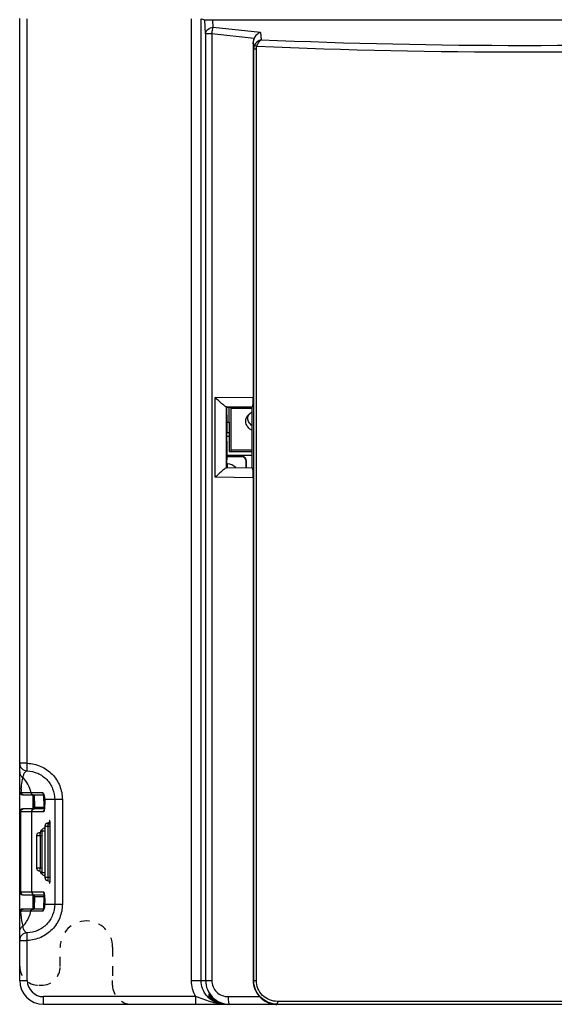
# Model space of a CAD drawing. Header units: millimetres. Extents: x 88 to 1193, y 471 to 1243.
# Tile 27 of 47: x 215 to 271, y 1001 to 1105. Entities that reach past the tile are written whole.
import ezdxf

# ---------------------------------------------------------------- set-up
doc = ezdxf.new("R2010")
doc.units = ezdxf.units.MM
doc.header["$LTSCALE"] = 20
doc.linetypes.add('DASHED', pattern=[0.2, 0.1, -0.1])
doc.layers.get('0').update_dxf_attribs({"linetype": 'CONTINUOUS'})
for name, color, linetype in [('03_ALL_AXES', 7, 'CONTINUOUS'), ('07_ALL_FEATURES', 7, 'CONTINUOUS'), ('7_ALL_FEATURES', 7, 'CONTINUOUS'), ('DASHED', 4, 'DASHED')]:
    doc.layers.add(name, color=color, linetype=linetype)

msp = doc.modelspace()

# ---------------------------------------------------------------- linework, layer by layer
at = {"color": 0, "linetype": 'Continuous'}
msp.add_line((236.5, 1061.32), (236.76, 1061.32), dxfattribs=at)
at = {"layer": '03_ALL_AXES', "color": 0, "linetype": 'Continuous'}
for p, q in [((236.76, 1062.42), (236.76, 1063.98)), ((238.54, 1057.64), (238.54, 1058.32)), ((236.56, 1057.66), (236.56, 1058.03))]:
    msp.add_line(p, q, dxfattribs=at)
for radius in [0.5, 0.476]:
    msp.add_arc((238.06, 1058.32), radius, 0, 90, dxfattribs=at)
msp.add_open_spline([(237.44, 1057.65), (237.22, 1057.88), (236.88, 1058.03), (236.56, 1058.03)], degree=3, dxfattribs=at)
at = {"layer": '07_ALL_FEATURES', "color": 0, "linetype": 'Continuous'}
for p, q in [((214.76, 1003.82), (214.76, 1104.77)), ((215.56, 1026.62), (215.56, 1104.76)), ((232.8, 1003.82), (232.8, 1104.76)), ((233.8, 1003.82), (233.8, 1104.75)), ((233.8, 1104.75), (234.18, 1104.65)), ((234.27, 1103.16), (234.18, 1104.65)), ((235.07, 1103.85), (235.03, 1104.64)), ((235.03, 1104.64), (300.96, 1104.64)), ((240.03, 1103.33), (235.07, 1103.85)), ((234.27, 1103.16), (234.27, 1003.82)), ((234.93, 1103.16), (234.27, 1103.16)), ((234.93, 1103.16), (234.93, 1003.82)), ((239.36, 1102.69), (234.93, 1103.16)), ((240.03, 1103.33), (240.1, 1102.56)), ((239.26, 1102.27), (239.26, 1065.05)), ((239.32, 1101.61), (239.26, 1102.27)), ((239.32, 1003.82), (239.32, 1101.61)), ((239.32, 1101.61), (239.6, 1101.61)), ((239.6, 1003.82), (239.6, 1101.61)), ((235.29, 1065.01), (239.26, 1065.05)), ((235.29, 1056.63), (235.29, 1065.01)), ((236.44, 1064.02), (239.21, 1064.05)), ((236.47, 1057.62), (236.47, 1064.01)), ((236.47, 1064.01), (236.5, 1063.97)), ((236.5, 1063.97), (239.17, 1064)), ((236.51, 1063.97), (236.5, 1063.97)), ((236.51, 1063.17), (236.51, 1063.97)), ((239.17, 1064), (239.21, 1064.05)), ((239.17, 1057.63), (239.17, 1064)), ((236.5, 1063.17), (236.5, 1061.22)), ((236.51, 1063.17), (236.5, 1063.17)), ((236.5, 1062.42), (236.76, 1062.42)), ((236.51, 1061.22), (236.5, 1061.22)), ((236.5, 1060.42), (236.5, 1058.47)), ((236.51, 1060.42), (236.5, 1060.42)), ((236.51, 1060.42), (236.51, 1061.22)), ((236.76, 1060.92), (236.51, 1060.92)), ((239.17, 1058.92), (236.5, 1058.92)), ((236.5, 1058.82), (238.06, 1058.82)), ((238.06, 1058.79), (236.5, 1058.79)), ((236.51, 1058.47), (236.5, 1058.47)), ((236.51, 1057.67), (236.51, 1058.47)), ((238.56, 1057.64), (238.56, 1058.32)), ((239.21, 1057.59), (236.44, 1057.61)), ((236.47, 1057.62), (236.5, 1057.66)), ((236.51, 1057.67), (236.5, 1057.66)), ((236.5, 1057.66), (239.17, 1057.63)), ((236.51, 1058.03), (236.56, 1058.03)), ((239.17, 1057.63), (239.21, 1057.59)), ((239.26, 1056.59), (235.29, 1056.63)), ((239.26, 1056.59), (239.26, 1003.82)), ((215.56, 1026.62), (214.76, 1026.62)), ((215.54, 1025.82), (215.56, 1026.62)), ((214.89, 1023.55), (215.94, 1023.55)), ((215.06, 1023.32), (217.3, 1023.32)), ((215.94, 1023.55), (217.17, 1023.55)), ((216.16, 1021.82), (216.16, 1023.32)), ((216.21, 1023.32), (216.21, 1021.82)), ((216.28, 1023.32), (216.31, 1022.02)), ((217.33, 1022.02), (217.3, 1023.31)), ((216.26, 1022.04), (216.31, 1022.04)), ((216.26, 1022.04), (216.26, 1021.82)), ((216.31, 1021.82), (216.31, 1022.04)), ((219.24, 1022.82), (217.39, 1022.82)), ((217.39, 1022.82), (217.39, 1022.81)), ((218.44, 1022.82), (218.44, 1011.82)), ((219.24, 1022.82), (219.24, 1011.82)), ((217.26, 1021.52), (214.76, 1021.52)), ((214.87, 1013.12), (214.87, 1021.52)), ((217.35, 1021.82), (215.06, 1021.82)), ((216.02, 1013.12), (216.02, 1021.52)), ((216.31, 1022.02), (217.33, 1022.02)), ((216.31, 1021.82), (216.31, 1022.02)), ((217.33, 1021.82), (217.33, 1022.02)), ((217.41, 1020.02), (217.96, 1020.02)), ((217.41, 1020.02), (217.41, 1014.62)), ((217.76, 1014.62), (217.76, 1020.02)), ((217.96, 1014.62), (217.96, 1020.02)), ((216.54, 1019.02), (217.08, 1019.02)), ((216.54, 1019.02), (216.54, 1015.62)), ((216.93, 1015.62), (216.93, 1019.02)), ((217.08, 1019.52), (217.41, 1019.52)), ((217.08, 1019.52), (217.08, 1015.12)), ((217.36, 1019.82), (217.33, 1019.81)), ((217.41, 1019.84), (217.36, 1019.82)), ((217.08, 1015.62), (216.54, 1015.62)), ((217.41, 1015.12), (217.08, 1015.12)), ((217.96, 1014.62), (217.41, 1014.62)), ((214.76, 1013.12), (217.26, 1013.12)), ((215.06, 1012.82), (217.35, 1012.82)), ((216.16, 1011.32), (216.16, 1012.82)), ((216.21, 1012.82), (216.21, 1011.32)), ((216.26, 1012.82), (216.26, 1012.6)), ((216.31, 1012.6), (216.31, 1012.82)), ((216.31, 1012.62), (216.31, 1012.82)), ((217.33, 1012.62), (217.33, 1012.82)), ((216.26, 1012.6), (216.31, 1012.6)), ((216.31, 1012.62), (216.27, 1011.32)), ((216.31, 1012.62), (217.33, 1012.62)), ((217.3, 1011.31), (217.33, 1012.62)), ((217.39, 1011.82), (217.39, 1011.83)), ((217.39, 1011.82), (219.24, 1011.82)), ((215.94, 1011.09), (214.89, 1011.09)), ((217.3, 1011.32), (215.06, 1011.32)), ((217.12, 1011.09), (215.94, 1011.09)), ((217.17, 1011.09), (217.12, 1011.09)), ((217.26, 1011.24), (217.26, 1011.23)), ((214.76, 1008.02), (215.56, 1008.02)), ((215.56, 1003.82), (215.56, 1008.02)), ((214.76, 1003.82), (215.56, 1003.82)), ((232.8, 1003.82), (234.93, 1003.82)), ((239.26, 1003.82), (239.6, 1003.82)), ((233.24, 1002.12), (217.26, 1002.12)), ((217.26, 1001.32), (217.26, 1002.12)), ((233.24, 1001.32), (233.24, 1002.12)), ((236.64, 1002.12), (239.94, 1002.12)), ((293.71, 1001.62), (241.81, 1001.62)), ((217.26, 1001.32), (299.26, 1001.32)), ((236.53, 1001.33), (236.53, 1001.32))]:
    msp.add_line(p, q, dxfattribs=at)
for points in [[(217.26, 1023.4), (217.26, 1023.41), (217.26, 1023.4)], [(217.26, 1023.4), (217.27, 1023.39), (217.28, 1023.36), (217.29, 1023.33), (217.31, 1023.29), (217.32, 1023.24), (217.34, 1023.18)], [(217.34, 1023.18), (217.35, 1023.11), (217.37, 1023.04), (217.38, 1022.96), (217.38, 1022.87), (217.39, 1022.81)], [(217.39, 1022.81), (217.39, 1022.79), (217.39, 1022.69), (217.39, 1022.59), (217.39, 1022.49), (217.39, 1022.39), (217.38, 1022.29), (217.38, 1022.2), (217.38, 1022.12), (217.37, 1022.04), (217.36, 1021.96), (217.36, 1021.9), (217.35, 1021.84), (217.34, 1021.79), (217.34, 1021.75), (217.33, 1021.71), (217.32, 1021.69), (217.32, 1021.68)], [(217.89, 1020.5), (217.89, 1020.5), (217.89, 1020.51), (217.89, 1020.5), (217.88, 1020.48), (217.86, 1020.45), (217.84, 1020.41), (217.8, 1020.37), (217.75, 1020.34), (217.69, 1020.32), (217.66, 1020.31)], [(216.95, 1019.41), (216.93, 1019.39), (216.9, 1019.36), (216.86, 1019.33), (216.81, 1019.32), (216.79, 1019.31)], [(216.95, 1019.42), (216.95, 1019.43), (216.95, 1019.43), (216.95, 1019.41)], [(216.79, 1015.32), (216.81, 1015.32), (216.86, 1015.3), (216.9, 1015.27), (216.93, 1015.24), (216.95, 1015.22), (216.95, 1015.21)], [(217.33, 1014.82), (217.36, 1014.82), (217.41, 1014.8), (217.41, 1014.79)], [(217.66, 1014.32), (217.71, 1014.31), (217.77, 1014.29), (217.81, 1014.25), (217.85, 1014.21), (217.87, 1014.18), (217.88, 1014.15), (217.89, 1014.13), (217.89, 1014.13)], [(217.33, 1012.94), (217.32, 1012.95), (217.32, 1012.95), (217.32, 1012.95), (217.33, 1012.93), (217.33, 1012.9), (217.34, 1012.86), (217.35, 1012.81), (217.36, 1012.75), (217.36, 1012.68), (217.37, 1012.61), (217.38, 1012.53), (217.38, 1012.45), (217.38, 1012.36), (217.39, 1012.27), (217.39, 1012.17), (217.39, 1012.07), (217.39, 1011.97), (217.39, 1011.87), (217.39, 1011.83)], [(217.39, 1011.83), (217.39, 1011.81), (217.38, 1011.73), (217.37, 1011.65), (217.36, 1011.58), (217.35, 1011.51), (217.34, 1011.45)], [(217.34, 1011.45), (217.32, 1011.4), (217.31, 1011.35), (217.3, 1011.32), (217.28, 1011.28), (217.27, 1011.26), (217.26, 1011.24)]]:
    msp.add_lwpolyline(points, dxfattribs=at)
for centre, radius, start, end in [((267.74, 1742.83), 641.56, 267.49168, 272.51286), ((267.75, 1741.98), 640.02, 267.52408, 272.47873), ((215.56, 1026.62), 0.8, 180, 268.1329), ((215.06, 1023.62), 0.3, 180.0037, 269.9997), ((226.3, 1022.89), 11.43, 174.9255, 176.7046), ((215.21, 1023.62), 0.331, 192.2229, 203.5298), ((215.64, 1022.79), 1.74, 9.1658, 13.5905), ((215.42, 1022.76), 1.97, 1.7921, 9.1448), ((215.06, 1021.52), 0.3, 90, 180), ((217.71, 1020.02), 0.3, 99.654, 180), ((209.13, 1020.02), 8.83, 359.9888, 1.0291), ((216.84, 1019.02), 0.3, 100.0292, 180), ((217.38, 1019.52), 0.3, 99.7314, 180), ((216.84, 1015.62), 0.3, 180, 259.9708), ((218.14, 1015.45), 1.22, 189.8723, 191.2731), ((217.38, 1015.12), 0.3, 180, 260.2676), ((217.71, 1014.62), 0.3, 180, 260.3456), ((209.14, 1014.62), 8.82, 358.9797, 0.0121), ((215.06, 1013.12), 0.3, 180, 270), ((215.42, 1011.88), 1.97, 350.2673, 358.1997), ((215.06, 1011.02), 0.3, 89.9989, 179.999), ((215.21, 1011.02), 0.331, 156.4713, 167.7762), ((226.47, 1011.76), 11.6, 183.2928, 183.616), ((215.56, 1008.02), 0.8, 91.8671, 180), ((217.26, 1003.82), 2.5, 180, 270), ((217.26, 1003.82), 1.7, 180, 270), ((236.69, 1003.83), 2.51, 213.7363, 263.6885), ((240.39, 1002.86), 5.8, 184.2615, 186.6247), ((236.3, 1003.82), 2.5, 219.5576, 223.9554), ((236.31, 1003.82), 2.5, 223.9552, 231.4581), ((236.53, 1003.81), 2.5, 220.4129, 270.0204), ((245.54, 1001.61), 3.73, 179.923, 182.2301), ((236.69, 1003.83), 2.51, 263.6976, 269.9832), ((241.75, 1003.72), 2.41, 264.3404, 269.9967)]:
    msp.add_arc(centre, radius, start, end, dxfattribs=at)
for centre, major_axis, ratio, start_param, end_param in [((234.98, 1104.65), (0.802, -0.001), 0.017663, -3.070747, -1.517402), ((261.99, 1104.66), (0.984, 0), 0.008727, -3.132866, -0.008727), ((240.07, 1102.16), (-0.324, 0.89), 0.832898, 0.670948, 1.159088), ((239.21, 1065.05), (0, 1), 0.053777, -3.087855, -1.568573), ((235.47, 1064.01), (1, 0), 0.052408, 0.05236, 0.231368), ((235.47, 1057.63), (1, 0), 0.052408, -0.231368, -0.05236), ((239.21, 1056.59), (0, 1), 0.053777, -1.57302, -0.053738), ((241.79, 1003.82), (2.53, 0), 0.989114, -3.141593, -2.39383)]:
    msp.add_ellipse(centre, major_axis=major_axis, ratio=ratio, start_param=start_param, end_param=end_param, dxfattribs=at)
for points, knots in [([(234.27, 1103.16), (234.28, 1103.34), (234.48, 1103.72), (234.87, 1103.85), (235.07, 1103.85)], [0, 0, 0, 0, 0.475317, 1, 1, 1, 1]), ([(234.93, 1103.16), (234.94, 1103.29), (234.98, 1103.52), (235.03, 1103.76), (235.07, 1103.85)], [0, 0, 0, 0, 0.572155, 1, 1, 1, 1]), ([(240.03, 1103.33), (239.96, 1103.3), (239.69, 1103.15), (239.46, 1102.91), (239.36, 1102.69)], [0, 0, 0, 0, 0.231085, 1, 1, 1, 1]), ([(240.1, 1102.56), (240.03, 1102.54), (239.76, 1102.42), (239.53, 1102.2), (239.42, 1102.01)], [0, 0, 0, 0, 0.239418, 1, 1, 1, 1]), ([(239.42, 1102.01), (239.43, 1102), (239.51, 1101.95), (239.59, 1101.91), (239.66, 1101.88)], [0, 0, 0, 0, 0.144766, 1, 1, 1, 1]), ([(239.66, 1101.88), (239.68, 1101.95), (239.78, 1102.2), (239.94, 1102.44), (240.1, 1102.56)], [0, 0, 0, 0, 0.281708, 1, 1, 1, 1]), ([(236.44, 1064.02), (236.41, 1064.03), (236.35, 1064.07), (236.18, 1064.19), (235.93, 1064.4), (235.62, 1064.69), (235.4, 1064.9), (235.29, 1065.01)], [0, 0, 0, 0, 0.056577, 0.149944, 0.403722, 0.697267, 1, 1, 1, 1]), ([(236.44, 1057.61), (236.41, 1057.61), (236.35, 1057.57), (236.18, 1057.45), (235.93, 1057.24), (235.62, 1056.95), (235.4, 1056.73), (235.29, 1056.63)], [0, 0, 0, 0, 0.056577, 0.149944, 0.403722, 0.697267, 1, 1, 1, 1]), ([(215.56, 1026.62), (216.05, 1026.6), (217.02, 1026.38), (218.24, 1025.53), (219.05, 1024.28), (219.24, 1023.3), (219.24, 1022.82)], [0, 0, 0, 0, 0.250007, 0.500003, 0.749997, 1, 1, 1, 1]), ([(214.76, 1025.71), (214.76, 1025.59), (214.83, 1025.34), (215.01, 1025.16), (215.11, 1025.1)], [0, 0, 0, 0, 0.491558, 1, 1, 1, 1]), ([(215.11, 1025.1), (215.15, 1025.31), (215.2, 1025.61), (215.46, 1025.81), (215.54, 1025.82)], [0, 0, 0, 0, 0.727404, 1, 1, 1, 1]), ([(215.54, 1025.82), (215.92, 1025.8), (216.69, 1025.63), (217.65, 1024.96), (218.29, 1023.97), (218.44, 1023.2), (218.44, 1022.82)], [0, 0, 0, 0, 0.250005, 0.499999, 0.749993, 1, 1, 1, 1]), ([(214.92, 1023.9), (214.93, 1024.03), (214.97, 1024.43), (215.04, 1024.84), (215.11, 1025.1)], [0, 0, 0, 0, 0.326281, 1, 1, 1, 1]), ([(215.94, 1023.55), (215.91, 1023.69), (215.75, 1024.26), (215.42, 1024.79), (215.11, 1025.1)], [0, 0, 0, 0, 0.257743, 1, 1, 1, 1]), ([(214.76, 1023.62), (214.76, 1023.6), (214.81, 1023.57), (214.86, 1023.56), (214.89, 1023.55)], [0, 0, 0, 0, 0.32041, 1, 1, 1, 1]), ([(215.94, 1023.55), (215.96, 1023.48), (216.02, 1023.37), (216.14, 1023.32), (216.2, 1023.32)], [0, 0, 0, 0, 0.521972, 1, 1, 1, 1]), ([(217.17, 1023.55), (217.18, 1023.55), (217.21, 1023.51), (217.28, 1023.4), (217.32, 1023.29), (217.34, 1023.2)], [0, 0, 0, 0, 0.10812, 0.30946, 1, 1, 1, 1]), ([(217.39, 1022.82), (217.39, 1022.75), (217.39, 1022.48), (217.39, 1022.22), (217.37, 1022.02)], [0, 0, 0, 0, 0.256689, 1, 1, 1, 1]), ([(216.02, 1021.52), (216.02, 1021.59), (216.07, 1021.74), (216.21, 1021.82), (216.28, 1021.82)], [0, 0, 0, 0, 0.525326, 1, 1, 1, 1]), ([(217.37, 1022.02), (217.36, 1021.9), (217.34, 1021.73), (217.31, 1021.57), (217.27, 1021.52), (217.26, 1021.52)], [0, 0, 0, 0, 0.70629, 0.90604, 1, 1, 1, 1]), ([(217.76, 1020.02), (217.76, 1020.07), (217.75, 1020.15), (217.74, 1020.26), (217.69, 1020.32), (217.66, 1020.31)], [0, 0, 0, 0, 0.457107, 0.771614, 1, 1, 1, 1]), ([(217.88, 1020.49), (217.88, 1020.47), (217.87, 1020.37), (217.87, 1020.26), (217.87, 1020.18)], [0, 0, 0, 0, 0.197524, 1, 1, 1, 1]), ([(217.96, 1020.18), (217.96, 1020.23), (217.96, 1020.33), (217.95, 1020.45), (217.94, 1020.54), (217.93, 1020.59), (217.92, 1020.61), (217.9, 1020.6), (217.89, 1020.55), (217.89, 1020.52), (217.88, 1020.49)], [0, 0, 0, 0, 0.280578, 0.507023, 0.662278, 0.744556, 0.775179, 0.799066, 0.864633, 1, 1, 1, 1]), ([(216.93, 1019.02), (216.93, 1019.07), (216.92, 1019.16), (216.9, 1019.28), (216.82, 1019.32), (216.79, 1019.31)], [0, 0, 0, 0, 0.429621, 0.725745, 1, 1, 1, 1]), ([(216.93, 1019.4), (216.93, 1019.38), (216.92, 1019.3), (216.91, 1019.23), (216.91, 1019.17)], [0, 0, 0, 0, 0.225539, 1, 1, 1, 1]), ([(217.09, 1019.58), (217.08, 1019.59), (217.05, 1019.62), (216.99, 1019.6), (216.96, 1019.51), (216.94, 1019.44), (216.93, 1019.4)], [0, 0, 0, 0, 0.157224, 0.2921, 0.537956, 1, 1, 1, 1]), ([(217.41, 1019.74), (217.41, 1019.76), (217.4, 1019.79), (217.35, 1019.82), (217.33, 1019.81)], [0, 0, 0, 0, 0.407661, 1, 1, 1, 1]), ([(216.79, 1015.32), (216.82, 1015.32), (216.9, 1015.35), (216.92, 1015.48), (216.93, 1015.57), (216.93, 1015.62)], [0, 0, 0, 0, 0.273958, 0.569487, 1, 1, 1, 1]), ([(216.94, 1015.21), (216.95, 1015.17), (216.96, 1015.11), (217, 1015.03), (217.06, 1015.02), (217.08, 1015.04), (217.09, 1015.06)], [0, 0, 0, 0, 0.451782, 0.690339, 0.831131, 1, 1, 1, 1]), ([(217.33, 1014.82), (217.34, 1014.82), (217.37, 1014.83), (217.4, 1014.86), (217.41, 1014.89)], [0, 0, 0, 0, 0.115064, 1, 1, 1, 1]), ([(217.66, 1014.32), (217.69, 1014.32), (217.74, 1014.37), (217.75, 1014.48), (217.76, 1014.57), (217.76, 1014.62)], [0, 0, 0, 0, 0.228405, 0.542913, 1, 1, 1, 1]), ([(217.88, 1014.15), (217.89, 1014.12), (217.89, 1014.08), (217.9, 1014.04), (217.92, 1014.02), (217.93, 1014.05), (217.94, 1014.1), (217.95, 1014.19), (217.96, 1014.31), (217.96, 1014.41), (217.96, 1014.46)], [0, 0, 0, 0, 0.135658, 0.201439, 0.225337, 0.255897, 0.338079, 0.493288, 0.719651, 1, 1, 1, 1]), ([(216.02, 1013.12), (216.02, 1013.04), (216.07, 1012.89), (216.21, 1012.82), (216.28, 1012.82)], [0, 0, 0, 0, 0.525326, 1, 1, 1, 1]), ([(217.26, 1013.12), (217.27, 1013.12), (217.31, 1013.06), (217.35, 1012.89), (217.37, 1012.71), (217.38, 1012.58)], [0, 0, 0, 0, 0.092871, 0.293411, 1, 1, 1, 1]), ([(218.44, 1011.82), (218.44, 1011.44), (218.29, 1010.66), (217.65, 1009.68), (216.69, 1009.01), (215.92, 1008.83), (215.54, 1008.82)], [0, 0, 0, 0, 0.250006, 0.500001, 0.749995, 1, 1, 1, 1]), ([(219.24, 1011.82), (219.24, 1011.33), (219.05, 1010.36), (218.24, 1009.11), (217.02, 1008.26), (216.05, 1008.04), (215.56, 1008.02)], [0, 0, 0, 0, 0.250002, 0.499998, 0.749993, 1, 1, 1, 1]), ([(217.38, 1012.58), (217.38, 1012.52), (217.39, 1012.27), (217.39, 1012.01), (217.39, 1011.82)], [0, 0, 0, 0, 0.23626, 1, 1, 1, 1]), ([(214.89, 1011.09), (214.86, 1011.08), (214.81, 1011.07), (214.76, 1011.03), (214.76, 1011.02)], [0, 0, 0, 0, 0.679511, 1, 1, 1, 1]), ([(215.11, 1009.54), (215.09, 1009.62), (214.97, 1010.11), (214.92, 1010.61), (214.89, 1011.03)], [0, 0, 0, 0, 0.175627, 1, 1, 1, 1]), ([(215.11, 1009.54), (215.22, 1009.64), (215.6, 1010.09), (215.85, 1010.65), (215.94, 1011.09)], [0, 0, 0, 0, 0.244078, 1, 1, 1, 1]), ([(215.94, 1011.09), (215.96, 1011.15), (216.02, 1011.27), (216.14, 1011.32), (216.2, 1011.32)], [0, 0, 0, 0, 0.521972, 1, 1, 1, 1]), ([(217.26, 1011.22), (217.25, 1011.18), (217.23, 1011.14), (217.18, 1011.09), (217.17, 1011.09)], [0, 0, 0, 0, 0.665215, 1, 1, 1, 1]), ([(217.36, 1011.55), (217.36, 1011.53), (217.34, 1011.45), (217.32, 1011.37), (217.3, 1011.31)], [0, 0, 0, 0, 0.276759, 1, 1, 1, 1]), ([(214.76, 1008.93), (214.76, 1009.05), (214.83, 1009.29), (215.01, 1009.47), (215.11, 1009.54)], [0, 0, 0, 0, 0.491557, 1, 1, 1, 1]), ([(215.54, 1008.82), (215.5, 1008.82), (215.42, 1008.85), (215.21, 1009.06), (215.11, 1009.33), (215.11, 1009.54)], [0, 0, 0, 0, 0.11552, 0.275956, 1, 1, 1, 1]), ([(215.56, 1008.02), (215.56, 1008.12), (215.55, 1008.27), (215.55, 1008.46), (215.54, 1008.58), (215.54, 1008.67), (215.54, 1008.75), (215.54, 1008.79), (215.53, 1008.82), (215.54, 1008.82)], [0, 0, 0, 0, 0.382469, 0.555361, 0.706762, 0.831024, 0.923545, 0.98051, 1, 1, 1, 1]), ([(234.27, 1003.82), (234.27, 1003.49), (234.41, 1002.83), (234.97, 1002), (235.8, 1001.45), (236.46, 1001.32), (236.79, 1001.32)], [0, 0, 0, 0, 0.250696, 0.500971, 0.750676, 1, 1, 1, 1]), ([(234.93, 1003.82), (234.93, 1003.38), (235.3, 1002.47), (236.21, 1002.12), (236.64, 1002.12)], [0, 0, 0, 0, 0.502293, 1, 1, 1, 1]), ([(241.83, 1001.32), (241.51, 1001.32), (240.85, 1001.45), (240.01, 1002), (239.45, 1002.83), (239.32, 1003.49), (239.32, 1003.82)], [0, 0, 0, 0, 0.249866, 0.499771, 0.749815, 1, 1, 1, 1]), ([(241.81, 1001.62), (241.25, 1001.62), (240.08, 1002.08), (239.6, 1003.26), (239.6, 1003.82)], [0, 0, 0, 0, 0.499763, 1, 1, 1, 1]), ([(236.31, 1001.32), (235.79, 1001.32), (234.73, 1001.55), (233.76, 1001.97), (233.24, 1002.12)], [0, 0, 0, 0, 0.490327, 1, 1, 1, 1]), ([(236.64, 1002.12), (236.64, 1001.95), (236.65, 1001.72), (236.7, 1001.46), (236.73, 1001.36), (236.76, 1001.33)], [0, 0, 0, 0, 0.636026, 0.864158, 1, 1, 1, 1]), ([(239.94, 1002.12), (240.15, 1001.9), (240.63, 1001.53), (241.22, 1001.36), (241.51, 1001.33)], [0, 0, 0, 0, 0.511675, 1, 1, 1, 1]), ([(241.83, 1001.32), (241.83, 1001.32), (241.83, 1001.34), (241.82, 1001.38), (241.82, 1001.43), (241.82, 1001.47)], [0, 0, 0, 0, 0.076552, 0.276012, 1, 1, 1, 1]), ([(236.76, 1001.33), (236.76, 1001.33), (236.77, 1001.32), (236.78, 1001.32), (236.79, 1001.32)], [0, 0, 0, 0, 0.554796, 1, 1, 1, 1])]:
    msp.add_open_spline(points, degree=3, knots=knots, dxfattribs=at)
for points in [[(239.42, 1102.01), (239.36, 1101.89), (239.32, 1101.75), (239.32, 1101.61)], [(239.6, 1101.61), (239.6, 1101.7), (239.62, 1101.8), (239.66, 1101.88)], [(214.91, 1023.48), (214.94, 1023.41), (215.01, 1023.35), (215.09, 1023.33)], [(215.09, 1023.33), (215.1, 1023.32), (215.12, 1023.32), (215.14, 1023.32)], [(217.17, 1023.55), (217.18, 1023.48), (217.22, 1023.42), (217.27, 1023.38)], [(214.87, 1021.52), (214.87, 1021.56), (214.88, 1021.6), (214.89, 1021.63)], [(214.89, 1021.63), (214.92, 1021.72), (214.99, 1021.79), (215.08, 1021.81)], [(215.08, 1021.81), (215.1, 1021.82), (215.11, 1021.82), (215.13, 1021.82)], [(217.26, 1021.52), (217.26, 1021.59), (217.28, 1021.66), (217.33, 1021.71)], [(214.87, 1013.12), (214.87, 1013.08), (214.88, 1013.04), (214.89, 1013)], [(214.89, 1013), (214.92, 1012.92), (214.99, 1012.84), (215.08, 1012.82)], [(215.08, 1012.82), (215.1, 1012.82), (215.11, 1012.82), (215.13, 1012.82)], [(217.26, 1013.12), (217.26, 1013.05), (217.28, 1012.98), (217.33, 1012.93)], [(214.91, 1011.15), (214.94, 1011.23), (215.01, 1011.29), (215.09, 1011.31)], [(215.09, 1011.31), (215.1, 1011.32), (215.12, 1011.32), (215.14, 1011.32)], [(217.17, 1011.09), (217.18, 1011.15), (217.22, 1011.21), (217.27, 1011.25)], [(217.3, 1011.31), (217.29, 1011.28), (217.28, 1011.25), (217.26, 1011.22)], [(233.24, 1002.12), (232.96, 1002.63), (232.8, 1003.23), (232.8, 1003.82)], [(234.38, 1002.23), (234.02, 1002.66), (233.8, 1003.25), (233.8, 1003.82)], [(234.93, 1002.04), (234.82, 1002.05), (234.7, 1002.11), (234.63, 1002.2)], [(236.31, 1001.32), (235.75, 1001.32), (235.18, 1001.52), (234.75, 1001.86)]]:
    msp.add_open_spline(points, degree=3, dxfattribs=at)
at = {"layer": '7_ALL_FEATURES', "color": 0, "linetype": 'Continuous'}
for p, q in [((236.96, 1059.32), (236.96, 1063.98)), ((236.96, 1063.87), (239.09, 1063.87)), ((239.17, 1063.75), (239.09, 1063.87)), ((236.76, 1062.42), (236.76, 1059.32)), ((236.76, 1059.32), (239.17, 1059.32)), ((239.17, 1059.46), (236.96, 1059.46))]:
    msp.add_line(p, q, dxfattribs=at)
for centre, radius, start, end in [((239.79, 1062.23), 1.4, 129.3554, 134.9627), ((239.68, 1062.7), 0.989, 141.8219, 147.5377)]:
    msp.add_arc(centre, radius, start, end, dxfattribs=at)
msp.add_ellipse((239.3, 1064.23), major_axis=(0, 0.5), ratio=0.57735, start_param=-4.24586, end_param=-3.926991, dxfattribs=at)
for points, knots in [([(238.9, 1063.32), (238.92, 1063.33), (239, 1063.4), (239.09, 1063.45), (239.16, 1063.49)], [0, 0, 0, 0, 0.243661, 1, 1, 1, 1]), ([(239.16, 1061.54), (239, 1061.63), (238.71, 1061.85), (238.46, 1062.31), (238.49, 1062.83), (238.68, 1063.11), (238.8, 1063.22)], [0, 0, 0, 0, 0.276868, 0.52014, 0.750817, 1, 1, 1, 1]), ([(238.71, 1062.8), (238.71, 1062.88), (238.73, 1062.99), (238.77, 1063.09), (238.78, 1063.12)], [0, 0, 0, 0, 0.74451, 1, 1, 1, 1]), ([(239.16, 1062.04), (239.03, 1062.13), (238.81, 1062.35), (238.71, 1062.66), (238.71, 1062.8)], [0, 0, 0, 0, 0.529544, 1, 1, 1, 1])]:
    msp.add_open_spline(points, degree=3, knots=knots, dxfattribs=at)
msp.add_open_spline([(238.78, 1063.12), (238.8, 1063.16), (238.82, 1063.2), (238.84, 1063.24)], degree=3, dxfattribs=at)
at = {"layer": 'DASHED', "color": 7, "linetype": 'DASHED', "ltscale": 0.5}
for p, q in [((219.01, 1005.29), (219.01, 1007.32)), ((224.51, 1007.32), (224.51, 1003.82)), ((224.51, 1003.32), (224.51, 1003.82)), ((216.76, 1003.32), (217.04, 1003.32))]:
    msp.add_line(p, q, dxfattribs=at)
for centre, radius, start, end in [((221.76, 1007.32), 2.75, 0, 180), ((216.76, 1005.32), 2, 180, 270), ((217.04, 1005.29), 1.98, 270, 0), ((226.51, 1003.32), 2, 180, 270)]:
    msp.add_arc(centre, radius, start, end, dxfattribs=at)

doc.saveas('drawing.dxf')
